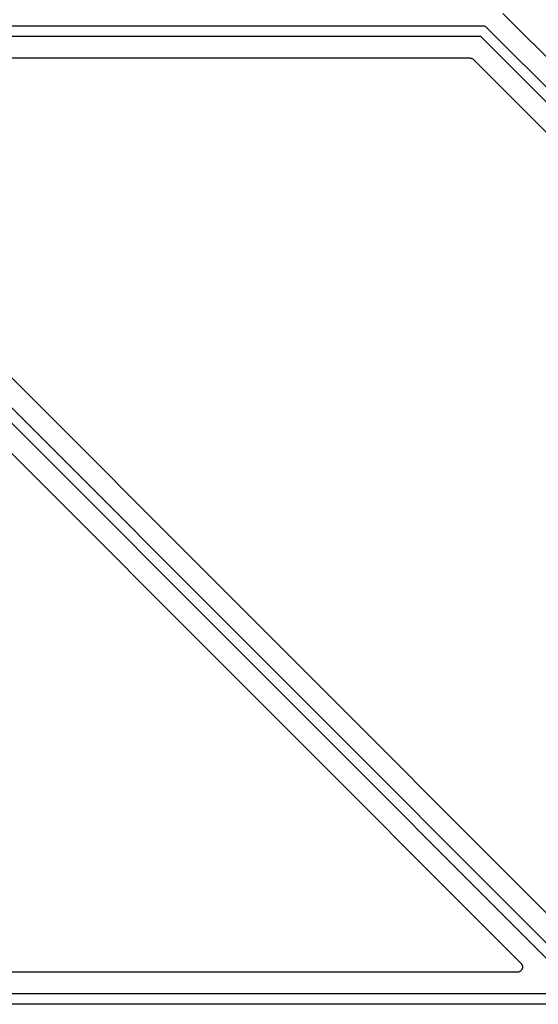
# Model space of a CAD drawing. Extents: x 2.6 to 14.5, y -8.4 to -1.4.
# Tile 8 of 43: x 6.654 to 7.139, y -8.406 to -7.484. Entities that reach past the tile are written whole.
import ezdxf

# ---------------------------------------------------------------- set-up
doc = ezdxf.new("R2010")
doc.units = 0
doc.header["$MEASUREMENT"] = 0
doc.layers.add('BLACK', color=7, linetype='CONTINUOUS')

msp = doc.modelspace()

# ---------------------------------------------------------------- linework, layer by layer
at = {"layer": 'BLACK', "linetype": 'CONTINUOUS'}
for p, q in [((7.51664, -7.8888), (7.10631, -7.47847)), ((6.28014, -7.49011), (7.08734, -7.49011)), ((7.08734, -7.49011), (7.08759, -7.49009)), ((7.08759, -7.49009), (7.08784, -7.49011)), ((7.08784, -7.49011), (7.08857, -7.49018)), ((7.08857, -7.49018), (7.08951, -7.49047)), ((7.08951, -7.49047), (7.09038, -7.49093)), ((7.09038, -7.49093), (7.09114, -7.49156)), ((7.09114, -7.49156), (7.0913, -7.49175)), ((7.0913, -7.49175), (7.50336, -7.90381)), ((7.08552, -7.50011), (6.28196, -7.50011)), ((7.495, -7.90959), (7.08552, -7.50011)), ((6.38758, -7.52011), (7.07516, -7.52011)), ((7.07516, -7.52011), (7.07518, -7.52011)), ((7.07518, -7.52011), (7.07518, -7.52011)), ((7.07518, -7.52011), (7.07518, -7.52011)), ((7.07518, -7.52011), (7.07523, -7.52011)), ((7.07523, -7.52011), (7.07569, -7.52016)), ((7.07569, -7.52016), (7.07615, -7.52021)), ((7.07615, -7.52021), (7.07618, -7.52022)), ((7.07618, -7.52022), (7.0762, -7.52022)), ((7.0762, -7.52022), (7.07665, -7.52036)), ((7.07665, -7.52036), (7.07709, -7.52049)), ((7.07709, -7.52049), (7.07711, -7.52051)), ((7.07711, -7.52051), (7.07713, -7.52051)), ((7.07713, -7.52051), (7.07754, -7.52074)), ((7.07754, -7.52074), (7.07795, -7.52096)), ((7.07795, -7.52096), (7.07797, -7.52097)), ((7.07797, -7.52097), (7.07799, -7.52098)), ((7.07799, -7.52098), (7.07834, -7.52128)), ((7.07834, -7.52128), (7.0787, -7.52157)), ((7.0787, -7.52157), (7.4467, -7.88957)), ((6.35882, -7.56075), (7.16007, -8.362)), ((6.85371, -8.02735), (6.38488, -7.55853)), ((7.15429, -8.37036), (6.35175, -7.56782)), ((6.39343, -7.63778), (7.12312, -8.36748)), ((6.98363, -8.15727), (6.85371, -8.02735)), ((6.85371, -8.02735), (6.85371, -8.02735)), ((6.98363, -8.15728), (6.98363, -8.15727)), ((7.06237, -8.23601), (6.98363, -8.15728)), ((7.06237, -8.23602), (7.06237, -8.23601)), ((7.16689, -8.34054), (7.06237, -8.23602)), ((7.12312, -8.36748), (7.12316, -8.36752)), ((7.12316, -8.36752), (7.12316, -8.36752)), ((7.12316, -8.36752), (7.12316, -8.36752)), ((7.12316, -8.36752), (7.12317, -8.36753)), ((7.12317, -8.36753), (7.12348, -8.36791)), ((7.12348, -8.36791), (7.12377, -8.36828)), ((7.12377, -8.36828), (7.12378, -8.36829)), ((7.12378, -8.36829), (7.12378, -8.36829)), ((7.12378, -8.36829), (7.124, -8.36872)), ((7.124, -8.36872), (7.12422, -8.36914)), ((7.12422, -8.36914), (7.12423, -8.36915)), ((7.12423, -8.36915), (7.12423, -8.36916)), ((7.12423, -8.36916), (7.12436, -8.36962)), ((7.11959, -8.37602), (6.33504, -8.37602)), ((7.12006, -8.37597), (7.11959, -8.37602)), ((7.12054, -8.37592), (7.12006, -8.37597)), ((7.12055, -8.37592), (7.12054, -8.37592)), ((7.12056, -8.37592), (7.12055, -8.37592)), ((7.12101, -8.37578), (7.12056, -8.37592)), ((7.12148, -8.37564), (7.12101, -8.37578)), ((7.12149, -8.37564), (7.12148, -8.37564)), ((7.12191, -8.37542), (7.12149, -8.37564)), ((7.12149, -8.37564), (7.12149, -8.37564)), ((7.12234, -8.37519), (7.12191, -8.37542)), ((7.12235, -8.37518), (7.12234, -8.37519)), ((7.12236, -8.37518), (7.12235, -8.37518)), ((7.12272, -8.37488), (7.12236, -8.37518)), ((7.1231, -8.37458), (7.12272, -8.37488)), ((7.12311, -8.37457), (7.1231, -8.37458)), ((7.12342, -8.3742), (7.12311, -8.37456)), ((7.12311, -8.37456), (7.12311, -8.37457)), ((7.12372, -8.37383), (7.12342, -8.3742)), ((7.12373, -8.37382), (7.12372, -8.37383)), ((7.12396, -8.37339), (7.12373, -8.37381)), ((7.12373, -8.37381), (7.12373, -8.37382)), ((7.12419, -8.37297), (7.12396, -8.37339)), ((7.1242, -8.37295), (7.12419, -8.37296)), ((7.12419, -8.37296), (7.12419, -8.37297)), ((7.12434, -8.37249), (7.1242, -8.37295)), ((7.12448, -8.37204), (7.12434, -8.37249)), ((7.12436, -8.36962), (7.1245, -8.37008)), ((7.12449, -8.37202), (7.12448, -8.37203)), ((7.12448, -8.37203), (7.12448, -8.37204)), ((7.12454, -8.37155), (7.12449, -8.37202)), ((7.1245, -8.37008), (7.1245, -8.37009)), ((7.1245, -8.37009), (7.1245, -8.3701)), ((7.1245, -8.3701), (7.12455, -8.37058)), ((7.12459, -8.37107), (7.12454, -8.37155)), ((7.12455, -8.37058), (7.12459, -8.37105)), ((7.12459, -8.37105), (7.12459, -8.37106)), ((7.12459, -8.37106), (7.12459, -8.37107)), ((6.32469, -8.39602), (11.6851, -8.39602)), ((11.6869, -8.40602), (6.32286, -8.40602))]:
    msp.add_line(p, q, dxfattribs=at)

doc.saveas('drawing.dxf')
